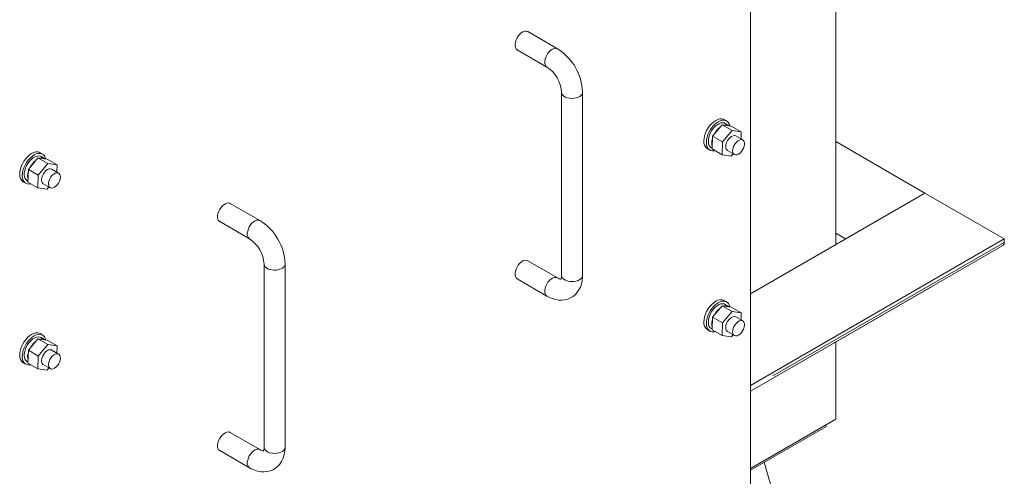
# Model space of a CAD drawing. Header units: millimetres. Extents: x 450 to 25135, y 150 to 17673.
# Tile 231 of 256: x 13254 to 13956, y 11163 to 11489. Entities that reach past the tile are written whole.
import ezdxf

# ---------------------------------------------------------------- set-up
doc = ezdxf.new("R2010")
doc.units = ezdxf.units.MM
doc.linetypes.add('SLD-Centrada-doble', pattern=[12.7, 6.35, -1.27, 1.27, -1.27, 1.27, -1.27])
doc.linetypes.add('SLD-Continua', pattern=[0])
doc.layers.add('OCULTA', color=8, linetype='SLD-Continua')

msp = doc.modelspace()

# ---------------------------------------------------------------- linework, layer by layer
at = {"layer": 'OCULTA', "linetype": 'SLD-Continua', "lineweight": 18, "ltscale": 30}
for p, q in [((13774.78, 11828.9), (13774.78, 11143.01)), ((13835.59, 11630.48), (13835.59, 11328.35)), ((13637.11, 11467.97), (13615.89, 11480.22)), ((13608.4, 11467.23), (13629.61, 11454.98)), ((13640, 11436.98), (13640, 11306.34)), ((13655, 11306.34), (13655, 11436.98)), ((13754.55, 11413.83), (13747.7, 11405.67)), ((13761.62, 11409.74), (13754.55, 11413.83)), ((13761.13, 11412.87), (13754.55, 11413.83)), ((13757.8, 11416.54), (13756.03, 11417.56)), ((13759.27, 11413.38), (13756.8, 11414.8)), ((13759.49, 11413.24), (13759.41, 11413.12)), ((13759.68, 11413.08), (13759.46, 11413.2)), ((13768.2, 11408.79), (13761.13, 11412.87)), ((13747.7, 11405.67), (13747.42, 11396.56)), ((13754.77, 11401.59), (13747.7, 11405.67)), ((13761.62, 11409.74), (13754.77, 11401.59)), ((13768.2, 11408.79), (13761.62, 11409.74)), ((13769.29, 11402.97), (13764.34, 11405.83)), ((13768.04, 11403.69), (13768.2, 11408.79)), ((13746.8, 11397.48), (13747.44, 11397.11)), ((13754.77, 11401.59), (13754.49, 11392.48)), ((13835.59, 11401.82), (13899.23, 11365.09)), ((13266.65, 11390.19), (13259.8, 11382.04)), ((13273.72, 11386.11), (13266.65, 11390.19)), ((13273.22, 11389.23), (13266.65, 11390.19)), ((13269.89, 11392.9), (13268.13, 11393.92)), ((13271.37, 11389.74), (13268.89, 11391.17)), ((13744.03, 11396.77), (13745.8, 11395.75)), ((13754.49, 11392.48), (13747.42, 11396.56)), ((13754.49, 11392.48), (13761.07, 11391.52)), ((13758.35, 11395.44), (13763.29, 11392.58)), ((13761.07, 11391.52), (13762.39, 11393.1)), ((13273.72, 11386.11), (13266.87, 11377.96)), ((13271.58, 11389.61), (13271.5, 11389.48)), ((13271.78, 11389.44), (13271.56, 11389.57)), ((13280.29, 11385.15), (13273.22, 11389.23)), ((13280.29, 11385.15), (13273.72, 11386.11)), ((13280.14, 11380.06), (13280.29, 11385.15)), ((13259.8, 11382.04), (13259.52, 11372.93)), ((13266.87, 11377.96), (13259.8, 11382.04)), ((13266.87, 11377.96), (13266.59, 11368.85)), ((13281.39, 11379.34), (13276.44, 11382.19)), ((13256.13, 11373.14), (13257.9, 11372.12)), ((13258.9, 11373.85), (13259.53, 11373.48)), ((13266.59, 11368.85), (13259.52, 11372.93)), ((13266.59, 11368.85), (13273.16, 11367.89)), ((13270.44, 11371.8), (13275.39, 11368.94)), ((13273.16, 11367.89), (13274.49, 11369.47)), ((13899.23, 11365.09), (13774.78, 11293.24)), ((13899.23, 11365.09), (13842.66, 11332.43)), ((13899.23, 11365.09), (13955.8, 11332.43)), ((13424.98, 11345.51), (13403.76, 11357.76)), ((13396.26, 11344.77), (13417.48, 11332.52)), ((13835.59, 11336.51), (13842.66, 11332.43)), ((13955.8, 11332.43), (13774.78, 11227.93)), ((13774.78, 11223.79), (13954.76, 11327.69)), ((13955.8, 11332.43), (13955.8, 11329.98)), ((13427.87, 11314.52), (13427.87, 11183.88)), ((13442.87, 11183.88), (13442.87, 11314.52)), ((13637.11, 11304.67), (13615.89, 11316.91)), ((13608.4, 11303.92), (13629.61, 11291.68)), ((13774.78, 11223.78), (13903.85, 11298.29)), ((13903.99, 11298.38), (13903.85, 11298.29)), ((13754.55, 11284.81), (13747.7, 11276.66)), ((13761.62, 11280.73), (13754.55, 11284.81)), ((13761.13, 11283.85), (13754.55, 11284.81)), ((13757.8, 11287.52), (13756.03, 11288.54)), ((13759.27, 11284.36), (13756.8, 11285.79)), ((13761.62, 11280.73), (13754.77, 11272.58)), ((13759.49, 11284.23), (13759.41, 11284.1)), ((13759.68, 11284.07), (13759.46, 11284.19)), ((13768.2, 11279.77), (13761.13, 11283.85)), ((13768.2, 11279.77), (13761.62, 11280.73)), ((13768.04, 11274.68), (13768.2, 11279.77)), ((13747.7, 11276.66), (13747.42, 11267.55)), ((13754.77, 11272.58), (13747.7, 11276.66)), ((13754.77, 11272.58), (13754.49, 11263.47)), ((13769.29, 11273.96), (13764.34, 11276.82)), ((13269.89, 11263.89), (13268.13, 11264.91)), ((13744.03, 11267.76), (13745.8, 11266.74)), ((13746.8, 11268.47), (13747.44, 11268.1)), ((13754.49, 11263.47), (13747.42, 11267.55)), ((13754.49, 11263.47), (13761.07, 11262.51)), ((13758.35, 11266.42), (13763.29, 11263.57)), ((13761.07, 11262.51), (13762.39, 11264.09)), ((13266.65, 11261.18), (13259.8, 11253.03)), ((13273.72, 11257.1), (13266.65, 11261.18)), ((13273.22, 11260.22), (13266.65, 11261.18)), ((13273.72, 11257.1), (13266.87, 11248.94)), ((13271.37, 11260.73), (13268.89, 11262.16)), ((13271.58, 11260.59), (13271.5, 11260.47)), ((13271.78, 11260.43), (13271.56, 11260.56)), ((13280.29, 11256.14), (13273.22, 11260.22)), ((13280.29, 11256.14), (13273.72, 11257.1)), ((13835.59, 11258.88), (13835.59, 11203.83)), ((13259.8, 11253.03), (13259.52, 11243.91)), ((13266.87, 11248.94), (13259.8, 11253.03)), ((13281.39, 11250.32), (13276.44, 11253.18)), ((13280.14, 11251.05), (13280.29, 11256.14)), ((13256.13, 11244.12), (13257.9, 11243.1)), ((13258.9, 11244.84), (13259.53, 11244.47)), ((13266.59, 11239.83), (13259.52, 11243.91)), ((13266.87, 11248.94), (13266.59, 11239.83)), ((13270.44, 11242.79), (13275.39, 11239.93)), ((13266.59, 11239.83), (13273.16, 11238.87)), ((13273.16, 11238.87), (13274.49, 11240.45)), ((13835.59, 11203.83), (13774.78, 11168.72)), ((13424.98, 11182.2), (13403.76, 11194.45)), ((13828.59, 11198.57), (13774.78, 11167.5)), ((13828.46, 11199.71), (13828.59, 11198.57)), ((13396.26, 11181.46), (13417.48, 11169.21)), ((13865.65, 10892.35), (13784.65, 11173.2))]:
    msp.add_line(p, q, dxfattribs=at)
at = {"layer": 'OCULTA', "linetype": 'SLD-Centrada-doble', "lineweight": 18, "ltscale": 30}
msp.add_line((13955.8, 11329.98), (13774.78, 11225.48), dxfattribs=at)
at = {"layer": 'OCULTA', "linetype": 'SLD-Continua', "lineweight": 18, "ltscale": 30, "flags": 128}
for points in [[(13615.89, 11480.22), (13615.58, 11480.37), (13614.63, 11480.57), (13613.56, 11480.44), (13612.43, 11480.01), (13611.29, 11479.27), (13610.18, 11478.28), (13609.17, 11477.08), (13608.3, 11475.71), (13607.6, 11474.26), (13607.12, 11472.78), (13606.87, 11471.34), (13606.87, 11470.02), (13607.12, 11468.87), (13607.6, 11467.94), (13608.3, 11467.29), (13608.4, 11467.23)], [(13741.55, 11402.27), (13741.67, 11404.04), (13742.06, 11405.91), (13742.68, 11407.82), (13743.53, 11409.71), (13744.58, 11411.52), (13745.79, 11413.2), (13747.13, 11414.7), (13748.56, 11415.96), (13750.03, 11416.96), (13751.5, 11417.66), (13752.93, 11418.05), (13754.27, 11418.1), (13755.49, 11417.82), (13756.03, 11417.56)], [(13743.31, 11401.24), (13743.44, 11403.02), (13743.83, 11404.89), (13744.45, 11406.8), (13745.3, 11408.69), (13746.34, 11410.5), (13747.56, 11412.18), (13748.9, 11413.68), (13750.33, 11414.94), (13751.8, 11415.94), (13753.27, 11416.64), (13754.7, 11417.03), (13756.04, 11417.08), (13757.25, 11416.8), (13758.3, 11416.19), (13759.15, 11415.28), (13759.77, 11414.1), (13760.09, 11413.02)], [(13756.8, 11414.8), (13756.02, 11415.13), (13754.89, 11415.27), (13753.64, 11415.09), (13752.33, 11414.59), (13750.99, 11413.79), (13749.69, 11412.72), (13748.46, 11411.42), (13747.35, 11409.93), (13746.4, 11408.3), (13745.64, 11406.6), (13745.1, 11404.89), (13744.79, 11403.21), (13744.74, 11401.64), (13744.93, 11400.23), (13745.37, 11399.03), (13746.03, 11398.09), (13746.8, 11397.48)], [(13764.34, 11405.83), (13764.23, 11405.89), (13763.37, 11406.11), (13762.38, 11405.98), (13761.32, 11405.52), (13760.27, 11404.75), (13759.28, 11403.72), (13758.42, 11402.5), (13757.75, 11401.16)], [(13749.47, 11395.38), (13748.9, 11395.26), (13747.56, 11395.21), (13746.34, 11395.49), (13745.3, 11396.09), (13744.45, 11397), (13743.83, 11398.19), (13743.44, 11399.62), (13743.31, 11401.24)], [(13757.75, 11401.16), (13757.3, 11399.78), (13757.11, 11398.47), (13757.18, 11397.28), (13757.52, 11396.31), (13758.09, 11395.61), (13758.35, 11395.44)], [(13769.87, 11397.21), (13770.33, 11398.58), (13770.53, 11399.91), (13770.46, 11401.09), (13770.14, 11402.07), (13769.57, 11402.78), (13768.79, 11403.18), (13767.86, 11403.23), (13766.83, 11402.95), (13765.77, 11402.33), (13764.74, 11401.43), (13763.81, 11400.31), (13763.03, 11399.02), (13762.46, 11397.65), (13762.13, 11396.29), (13762.06, 11395.03), (13762.26, 11393.94), (13762.71, 11393.09), (13763.39, 11392.53), (13764.25, 11392.3), (13765.23, 11392.42), (13766.29, 11392.87), (13767.34, 11393.63), (13768.33, 11394.66), (13769.19, 11395.87), (13769.87, 11397.21)], [(13253.64, 11378.63), (13253.77, 11380.41), (13254.15, 11382.28), (13254.78, 11384.19), (13255.63, 11386.08), (13256.67, 11387.89), (13257.88, 11389.57), (13259.23, 11391.06), (13260.65, 11392.33), (13262.13, 11393.33), (13263.6, 11394.03), (13265.03, 11394.41), (13266.37, 11394.46), (13267.58, 11394.18), (13268.13, 11393.92)], [(13255.41, 11377.61), (13255.54, 11379.39), (13255.92, 11381.26), (13256.55, 11383.17), (13257.4, 11385.06), (13258.44, 11386.87), (13259.65, 11388.55), (13260.99, 11390.04), (13262.42, 11391.31), (13263.9, 11392.31), (13265.37, 11393.01), (13266.8, 11393.39), (13268.14, 11393.44), (13269.35, 11393.16), (13270.4, 11392.56), (13271.24, 11391.65), (13271.87, 11390.46), (13272.19, 11389.38)], [(13268.89, 11391.17), (13268.12, 11391.5), (13266.98, 11391.64), (13265.73, 11391.46), (13264.42, 11390.96), (13263.09, 11390.16), (13261.79, 11389.09), (13260.56, 11387.78), (13259.45, 11386.29), (13258.5, 11384.67), (13257.74, 11382.97), (13257.2, 11381.25), (13256.89, 11379.58), (13256.83, 11378.01), (13257.03, 11376.6), (13257.46, 11375.4), (13258.13, 11374.45), (13258.9, 11373.85)], [(13261.57, 11371.74), (13260.99, 11371.63), (13259.65, 11371.57), (13258.44, 11371.85), (13257.4, 11372.46), (13256.55, 11373.37), (13255.92, 11374.56), (13255.54, 11375.98), (13255.41, 11377.61)], [(13269.85, 11377.52), (13269.4, 11376.15), (13269.21, 11374.83), (13269.28, 11373.65), (13269.61, 11372.68), (13270.19, 11371.98), (13270.44, 11371.8)], [(13276.44, 11382.19), (13276.33, 11382.26), (13275.46, 11382.47), (13274.47, 11382.35), (13273.42, 11381.88), (13272.36, 11381.11), (13271.38, 11380.09), (13270.52, 11378.86), (13269.85, 11377.52)], [(13281.97, 11373.58), (13282.42, 11374.95), (13282.62, 11376.27), (13282.56, 11377.46), (13282.23, 11378.44), (13281.66, 11379.15), (13280.89, 11379.54), (13279.96, 11379.6), (13278.93, 11379.31), (13277.86, 11378.7), (13276.83, 11377.8), (13275.9, 11376.67), (13275.13, 11375.38), (13274.55, 11374.02), (13274.22, 11372.66), (13274.16, 11371.4), (13274.35, 11370.3), (13274.81, 11369.45), (13275.48, 11368.9), (13276.34, 11368.67), (13277.33, 11368.79), (13278.39, 11369.24), (13279.44, 11370), (13280.43, 11371.02), (13281.29, 11372.24), (13281.97, 11373.58)], [(13403.76, 11357.76), (13403.45, 11357.91), (13402.5, 11358.11), (13401.43, 11357.98), (13400.3, 11357.54), (13399.16, 11356.81), (13398.05, 11355.82), (13397.04, 11354.61), (13396.16, 11353.25), (13395.47, 11351.8), (13394.99, 11350.32), (13394.74, 11348.88), (13394.74, 11347.56), (13394.99, 11346.41), (13395.47, 11345.48), (13396.16, 11344.83), (13396.26, 11344.77)], [(13608.4, 11303.92), (13608.3, 11303.98), (13607.6, 11304.64), (13607.12, 11305.56), (13606.87, 11306.71), (13606.87, 11308.04), (13607.12, 11309.47), (13607.6, 11310.95), (13608.3, 11312.41), (13609.17, 11313.77), (13610.18, 11314.97), (13611.29, 11315.96), (13612.43, 11316.7), (13613.56, 11317.14), (13614.63, 11317.26), (13615.58, 11317.07), (13615.89, 11316.91)], [(13629.61, 11291.68), (13630.93, 11290.96), (13633.37, 11289.91), (13635.87, 11289.18), (13638.07, 11288.82), (13640.22, 11288.75), (13642.28, 11288.96), (13644.46, 11289.5), (13646.46, 11290.33), (13648.28, 11291.44), (13649.89, 11292.79), (13651.3, 11294.35), (13652.48, 11296.11), (13653.45, 11298.06), (13654.2, 11300.2), (13654.7, 11302.51), (13654.97, 11304.99), (13655, 11306.34)], [(13640, 11306.34), (13639.98, 11305.72), (13639.87, 11304.76), (13639.7, 11304.09), (13639.54, 11303.7), (13639.46, 11303.56), (13639.47, 11303.57)], [(13741.55, 11273.25), (13741.67, 11275.03), (13742.06, 11276.9), (13742.68, 11278.81), (13743.53, 11280.7), (13744.58, 11282.51), (13745.79, 11284.19), (13747.13, 11285.68), (13748.56, 11286.95), (13750.03, 11287.95), (13751.5, 11288.65), (13752.93, 11289.03), (13754.27, 11289.09), (13755.49, 11288.81), (13756.03, 11288.54)], [(13743.31, 11272.23), (13743.44, 11274.01), (13743.83, 11275.88), (13744.45, 11277.79), (13745.3, 11279.68), (13746.34, 11281.49), (13747.56, 11283.17), (13748.9, 11284.66), (13750.33, 11285.93), (13751.8, 11286.93), (13753.27, 11287.63), (13754.7, 11288.01), (13756.04, 11288.06), (13757.25, 11287.78), (13758.3, 11287.18), (13759.15, 11286.27), (13759.77, 11285.08), (13760.09, 11284.01)], [(13756.8, 11285.79), (13756.02, 11286.12), (13754.89, 11286.26), (13753.64, 11286.08), (13752.33, 11285.58), (13750.99, 11284.78), (13749.69, 11283.71), (13748.46, 11282.4), (13747.35, 11280.91), (13746.4, 11279.29), (13745.64, 11277.59), (13745.1, 11275.87), (13744.79, 11274.2), (13744.74, 11272.63), (13744.93, 11271.22), (13745.37, 11270.02), (13746.03, 11269.07), (13746.8, 11268.47)], [(13749.47, 11266.36), (13748.9, 11266.25), (13747.56, 11266.19), (13746.34, 11266.48), (13745.3, 11267.08), (13744.45, 11267.99), (13743.83, 11269.18), (13743.44, 11270.6), (13743.31, 11272.23)], [(13757.75, 11272.14), (13757.3, 11270.77), (13757.11, 11269.45), (13757.18, 11268.27), (13757.52, 11267.3), (13758.09, 11266.6), (13758.35, 11266.42)], [(13764.34, 11276.82), (13764.23, 11276.88), (13763.37, 11277.09), (13762.38, 11276.97), (13761.32, 11276.5), (13760.27, 11275.73), (13759.28, 11274.71), (13758.42, 11273.48), (13757.75, 11272.14)], [(13769.87, 11268.2), (13770.33, 11269.57), (13770.53, 11270.89), (13770.46, 11272.08), (13770.14, 11273.06), (13769.57, 11273.77), (13768.79, 11274.16), (13767.86, 11274.22), (13766.83, 11273.93), (13765.77, 11273.32), (13764.74, 11272.42), (13763.81, 11271.29), (13763.03, 11270), (13762.46, 11268.64), (13762.13, 11267.28), (13762.06, 11266.02), (13762.26, 11264.92), (13762.71, 11264.07), (13763.39, 11263.52), (13764.25, 11263.29), (13765.23, 11263.41), (13766.29, 11263.86), (13767.34, 11264.62), (13768.33, 11265.64), (13769.19, 11266.86), (13769.87, 11268.2)], [(13253.64, 11249.62), (13253.77, 11251.39), (13254.15, 11253.26), (13254.78, 11255.17), (13255.63, 11257.06), (13256.67, 11258.87), (13257.88, 11260.55), (13259.23, 11262.05), (13260.65, 11263.32), (13262.13, 11264.31), (13263.6, 11265.02), (13265.03, 11265.4), (13266.37, 11265.45), (13267.58, 11265.17), (13268.13, 11264.91)], [(13255.41, 11248.6), (13255.54, 11250.37), (13255.92, 11252.24), (13256.55, 11254.15), (13257.4, 11256.04), (13258.44, 11257.85), (13259.65, 11259.53), (13260.99, 11261.03), (13262.42, 11262.29), (13263.9, 11263.29), (13265.37, 11264), (13266.8, 11264.38), (13268.14, 11264.43), (13269.35, 11264.15), (13270.4, 11263.55), (13271.24, 11262.64), (13271.87, 11261.45), (13272.19, 11260.37)], [(13268.89, 11262.16), (13268.12, 11262.48), (13266.98, 11262.62), (13265.73, 11262.44), (13264.42, 11261.94), (13263.09, 11261.14), (13261.79, 11260.07), (13260.56, 11258.77), (13259.45, 11257.28), (13258.5, 11255.66), (13257.74, 11253.96), (13257.2, 11252.24), (13256.89, 11250.57), (13256.83, 11249), (13257.03, 11247.59), (13257.46, 11246.39), (13258.13, 11245.44), (13258.9, 11244.84)], [(13276.44, 11253.18), (13276.33, 11253.24), (13275.46, 11253.46), (13274.47, 11253.33), (13273.42, 11252.87), (13272.36, 11252.1), (13271.38, 11251.07), (13270.52, 11249.85), (13269.85, 11248.51)], [(13281.97, 11244.56), (13282.42, 11245.94), (13282.62, 11247.26), (13282.56, 11248.45), (13282.23, 11249.43), (13281.66, 11250.13), (13280.89, 11250.53), (13279.96, 11250.59), (13278.93, 11250.3), (13277.86, 11249.69), (13276.83, 11248.79), (13275.9, 11247.66), (13275.13, 11246.37), (13274.55, 11245), (13274.22, 11243.65), (13274.16, 11242.38), (13274.35, 11241.29), (13274.81, 11240.44), (13275.48, 11239.88), (13276.34, 11239.65), (13277.33, 11239.77), (13278.39, 11240.23), (13279.44, 11240.99), (13280.43, 11242.01), (13281.29, 11243.23), (13281.97, 11244.56)], [(13261.57, 11242.73), (13260.99, 11242.61), (13259.65, 11242.56), (13258.44, 11242.84), (13257.4, 11243.45), (13256.55, 11244.35), (13255.92, 11245.54), (13255.54, 11246.97), (13255.41, 11248.6)], [(13269.85, 11248.51), (13269.4, 11247.14), (13269.21, 11245.82), (13269.28, 11244.64), (13269.61, 11243.66), (13270.19, 11242.96), (13270.44, 11242.79)], [(13396.26, 11181.46), (13396.16, 11181.52), (13395.47, 11182.17), (13394.99, 11183.1), (13394.74, 11184.25), (13394.74, 11185.57), (13394.99, 11187.01), (13395.47, 11188.49), (13396.16, 11189.94), (13397.04, 11191.31), (13398.05, 11192.51), (13399.16, 11193.5), (13400.3, 11194.24), (13401.43, 11194.68), (13402.5, 11194.8), (13403.45, 11194.6), (13403.76, 11194.45)], [(13417.48, 11169.21), (13418.8, 11168.5), (13421.24, 11167.45), (13423.73, 11166.71), (13425.94, 11166.36), (13428.08, 11166.29), (13430.15, 11166.5), (13432.32, 11167.04), (13434.33, 11167.87), (13436.15, 11168.98), (13437.76, 11170.33), (13439.17, 11171.89), (13440.35, 11173.65), (13441.32, 11175.6), (13442.06, 11177.74), (13442.57, 11180.05), (13442.83, 11182.53), (13442.87, 11183.88)], [(13427.87, 11183.88), (13427.85, 11183.26), (13427.74, 11182.3), (13427.57, 11181.62), (13427.41, 11181.24), (13427.33, 11181.1), (13427.33, 11181.11)]]:
    msp.add_lwpolyline(points, dxfattribs=at)
at = {"layer": 'OCULTA', "linetype": 'SLD-Centrada-doble', "lineweight": 18, "ltscale": 30, "flags": 128}
for points in [[(13637.12, 11467.97), (13636.79, 11468.13), (13635.84, 11468.32), (13634.78, 11468.2), (13633.65, 11467.76), (13632.5, 11467.03), (13631.4, 11466.03), (13630.38, 11464.83), (13629.51, 11463.47), (13628.81, 11462.01), (13628.33, 11460.53), (13628.09, 11459.1), (13628.09, 11457.77), (13628.33, 11456.62), (13628.81, 11455.7), (13629.51, 11455.04), (13629.59, 11454.99)], [(13655, 11437), (13654.98, 11436.63), (13654.67, 11435.71), (13654.03, 11434.85), (13653.08, 11434.09), (13651.88, 11433.47), (13650.46, 11433.01), (13648.91, 11432.73), (13647.3, 11432.66), (13645.69, 11432.78), (13644.17, 11433.1), (13642.8, 11433.61), (13641.66, 11434.27), (13640.78, 11435.06), (13640.22, 11435.94), (13640, 11436.87), (13640, 11436.97)], [(13424.99, 11345.51), (13424.66, 11345.67), (13423.71, 11345.86), (13422.65, 11345.74), (13421.51, 11345.3), (13420.37, 11344.57), (13419.26, 11343.57), (13418.25, 11342.37), (13417.38, 11341.01), (13416.68, 11339.55), (13416.2, 11338.07), (13415.95, 11336.64), (13415.95, 11335.31), (13416.2, 11334.16), (13416.68, 11333.24), (13417.38, 11332.58), (13417.46, 11332.53)], [(13442.87, 11314.54), (13442.84, 11314.17), (13442.54, 11313.25), (13441.9, 11312.39), (13440.95, 11311.63), (13439.74, 11311.01), (13438.33, 11310.55), (13436.78, 11310.27), (13435.17, 11310.19), (13433.56, 11310.32), (13432.04, 11310.64), (13430.67, 11311.15), (13429.52, 11311.81), (13428.65, 11312.6), (13428.09, 11313.48), (13427.87, 11314.41), (13427.87, 11314.51)], [(13655, 11306.34), (13654.98, 11305.99), (13654.67, 11305.07), (13654.03, 11304.21), (13653.08, 11303.45), (13651.88, 11302.82), (13650.46, 11302.36), (13648.91, 11302.09), (13647.3, 11302.01), (13645.69, 11302.14), (13644.17, 11302.46), (13642.8, 11302.96), (13641.66, 11303.62), (13640.78, 11304.41), (13640.22, 11305.29), (13640, 11306.22), (13640, 11306.34)], [(13629.61, 11291.68), (13629.51, 11291.74), (13628.81, 11292.39), (13628.33, 11293.31), (13628.09, 11294.46), (13628.09, 11295.79), (13628.33, 11297.22), (13628.81, 11298.7), (13629.51, 11300.16), (13630.38, 11301.52), (13631.4, 11302.73), (13632.5, 11303.72), (13633.65, 11304.45), (13634.78, 11304.89), (13635.84, 11305.02), (13636.79, 11304.82), (13637.09, 11304.68)], [(13417.48, 11169.21), (13417.38, 11169.28), (13416.68, 11169.93), (13416.2, 11170.85), (13415.95, 11172), (13415.95, 11173.33), (13416.2, 11174.76), (13416.68, 11176.24), (13417.38, 11177.7), (13418.25, 11179.06), (13419.26, 11180.27), (13420.37, 11181.26), (13421.51, 11181.99), (13422.65, 11182.43), (13423.71, 11182.55), (13424.66, 11182.36), (13424.96, 11182.22)], [(13442.87, 11183.88), (13442.84, 11183.52), (13442.54, 11182.61), (13441.9, 11181.75), (13440.95, 11180.98), (13439.74, 11180.36), (13438.33, 11179.9), (13436.78, 11179.62), (13435.17, 11179.55), (13433.56, 11179.67), (13432.04, 11180), (13430.67, 11180.5), (13429.52, 11181.16), (13428.65, 11181.95), (13428.09, 11182.83), (13427.87, 11183.76), (13427.87, 11183.88)]]:
    msp.add_lwpolyline(points, dxfattribs=at)
at = {"layer": 'OCULTA', "linetype": 'SLD-Continua', "lineweight": 18, "ltscale": 900}
for centre, radius, start, end in [((13617.1, 11435.76), 37.92, 1.84956, 58.151), ((13616.88, 11435.63), 23.16, 3.34002, 56.65901), ((13762.8, 11399.94), 15.54, 128.70593, 151.19918), ((13757.31, 11409.6), 4.24, 59.15635, 108.53847), ((13747.55, 11401.67), 6.03, 174.33758, 234.35024), ((13756.89, 11400.83), 9.69, 162.70822, 193.78757), ((13269.41, 11385.97), 4.24, 59.15635, 108.53847), ((13274.89, 11376.31), 15.54, 128.70593, 151.19918), ((13259.64, 11378.04), 6.03, 174.33758, 234.35024), ((13268.98, 11377.2), 9.69, 162.70822, 193.78757), ((13404.96, 11313.3), 37.92, 1.84956, 58.151), ((13404.75, 11313.17), 23.16, 3.34002, 56.65901), ((13953.42, 11329.68), 2.4, 304.05635, 7.25583), ((13640.44, 11309.86), 6.17, 237.32468, 261.44406), ((13757.31, 11280.59), 4.24, 59.15635, 108.53847), ((13762.8, 11270.93), 15.54, 128.70593, 151.19918), ((13747.55, 11272.66), 6.03, 174.33758, 234.35024), ((13756.89, 11271.82), 9.69, 162.70822, 193.78757), ((13274.89, 11247.29), 15.54, 128.70593, 151.19918), ((13269.41, 11256.96), 4.24, 59.15635, 108.53847), ((13259.64, 11249.02), 6.03, 174.33758, 234.35024), ((13268.98, 11248.19), 9.69, 162.70822, 193.78757), ((13428.31, 11187.4), 6.17, 237.32468, 261.44406)]:
    msp.add_arc(centre, radius, start, end, dxfattribs=at)

doc.saveas('drawing.dxf')
